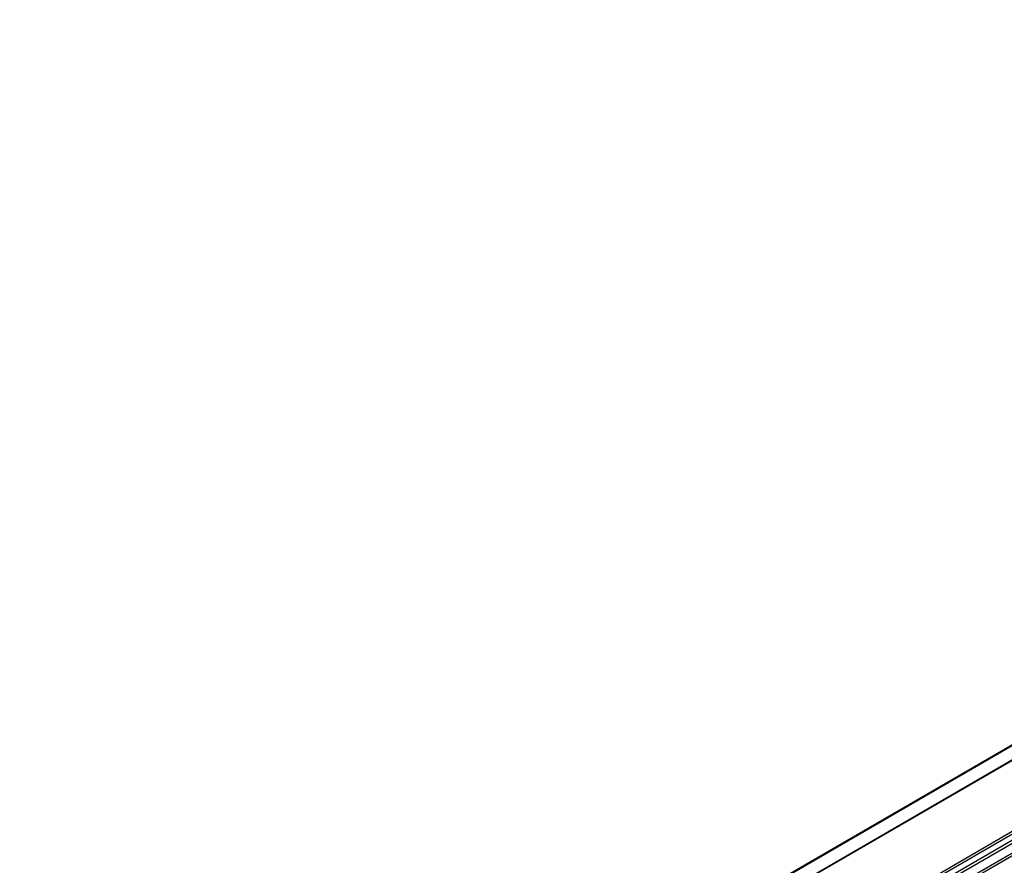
# Model space of a CAD drawing. Header units: millimetres. Extents: x -500 to 1029, y -592 to 328.
# Tile 12 of 24: x -160 to -133, y -27 to -4. Entities that reach past the tile are written whole.
import ezdxf

# ---------------------------------------------------------------- set-up
doc = ezdxf.new("R2010")
doc.units = ezdxf.units.MM

# ---------------------------------------------------------------- blocks, each defined once
blk = doc.blocks.new('REGLA_S-670-T__30', base_point=(-812.41, -232.3))
at = {"color": 3, "linetype": 'Continuous'}
for p, q in [((-786.43, -201.37), (-242.67, 113.35)), ((-786.24, -201.63), (-242.48, 113.09)), ((-798.78, -194.22), (-537.15, -42.79)), ((-535.43, -43.79), (-789.31, -190.72)), ((-526.81, -48.62), (-781.17, -195.84)), ((-527.09, -48.45), (-781.11, -195.47)), ((-527.08, -49.6), (-788.36, -200.83)), ((-788.17, -201.09), (-526.77, -49.79))]:
    blk.add_line(p, q, dxfattribs=at)
at = {"color": 7, "linetype": 'Continuous'}
for p, q in [((-798.93, -194.17), (-537.26, -42.73)), ((-535.49, -43.75), (-789.55, -190.79))]:
    blk.add_line(p, q, dxfattribs=at)
blk = doc.blocks.new('REGLA_S2-670-T__31', base_point=(-812.41, -246.45))
blk.add_blockref('REGLA_S-670-T__30', (-812.41, -232.3))
blk = doc.blocks.new('Iso0', base_point=(-732.75, -185))
blk.add_blockref('REGLA_S2-670-T__31', (-812.41, -246.45))

msp = doc.modelspace()

# ---------------------------------------------------------------- block references
at = {"xscale": 0.2, "yscale": 0.2, "zscale": 0.2}
msp.add_blockref('Iso0', (-146.55, -37), dxfattribs=at)

doc.saveas('drawing.dxf')
